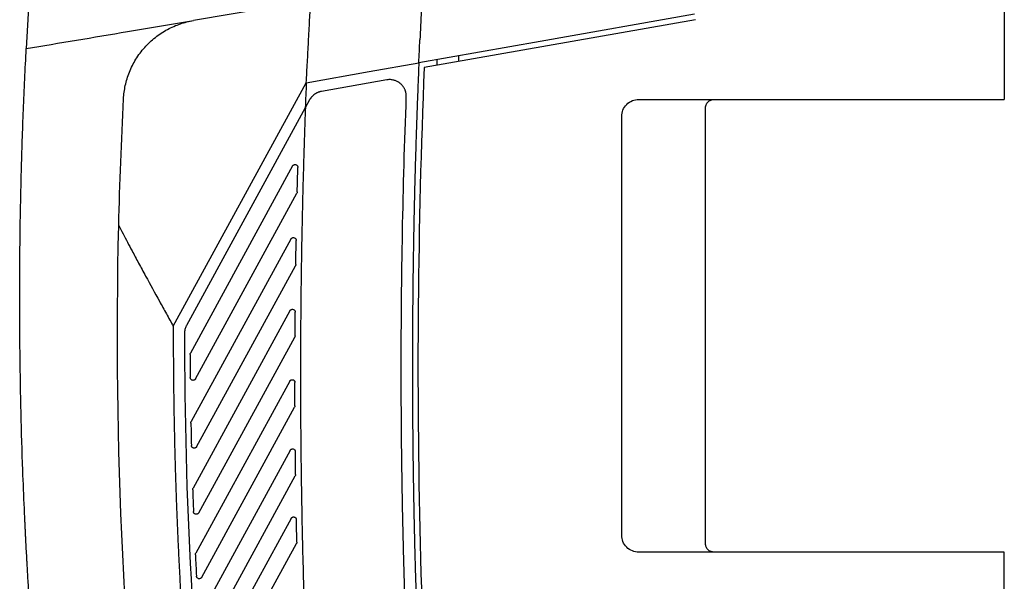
# Model space of a CAD drawing. Header units: millimetres. Extents: x 145 to 933, y -105 to 949.
# Tile 116 of 157: x 727 to 815, y 421 to 471. Entities that reach past the tile are written whole.
import ezdxf

# ---------------------------------------------------------------- set-up
doc = ezdxf.new("R2010")
doc.units = ezdxf.units.MM

msp = doc.modelspace()

# ---------------------------------------------------------------- linework, layer by layer
at = {"color": 7, "linetype": 'Continuous', "lineweight": 25}
for p, q in [((815.097, 555.776), (815.097, 464.284)), ((752.983, 473.103), (742.488, 471.346)), ((736.592, 470.36), (742.488, 471.346)), ((787.453, 471.423), (763.16, 467.139)), ((766.226, 468.187), (766.226, 467.68)), ((764.276, 467.844), (764.276, 467.336)), ((740.69, 443.991), (752.597, 465.784)), ((759.795, 466.038), (753.954, 465.008)), ((752.898, 464.25), (752.51, 463.541)), ((782.347, 464.284), (815.097, 464.284)), ((752.51, 463.541), (741.872, 444.071)), ((788.347, 424.534), (788.347, 463.534)), ((780.847, 425.284), (780.847, 462.784)), ((751.375, 458.335), (742.223, 441.584)), ((742.676, 439.284), (751.755, 455.902)), ((751.222, 451.797), (742.296, 435.46)), ((742.778, 433.215), (751.624, 449.406)), ((751.135, 445.382), (742.456, 429.496)), ((742.966, 427.302), (751.559, 443.029)), ((742.192, 441.463), (742.192, 441.464)), ((751.112, 439.082), (742.697, 423.68)), ((743.233, 421.533), (751.556, 436.766)), ((742.265, 435.335), (742.265, 435.34)), ((751.148, 432.891), (743.013, 418.002)), ((743.573, 415.899), (751.611, 430.611)), ((742.425, 429.367), (742.425, 429.376)), ((751.241, 426.804), (743.4, 412.453)), ((743.982, 410.391), (751.722, 424.557)), ((742.666, 423.548), (742.666, 423.56)), ((815.097, 423.784), (782.347, 423.784)), ((815.097, 281.543), (815.097, 423.784))]:
    msp.add_line(p, q, dxfattribs=at)
at = {"color": 7, "linetype": 'Continuous', "lineweight": 25, "flags": 128}
for points in [[(787.366, 471.915), (773.54, 469.477), (762.678, 467.562)], [(752.597, 465.784), (758.242, 466.78), (762.678, 467.562)]]:
    msp.add_lwpolyline(points, dxfattribs=at)
at = {"color": 7, "linetype": 'Continuous', "lineweight": 25}
for points, knots in [([(736.309, 535.257), (736.012, 533.891), (735.728, 532.522), (735.171, 529.783), (734.357, 525.67), (732.598, 516.048), (729.653, 496.713), (728.112, 480.011), (727.524, 468.842)], [0, 0, 0, 0, 0.0625, 0.0625, 0.125, 0.25, 0.5, 1, 1, 1, 1]), ([(752.597, 465.784), (752.63, 466.394), (752.697, 467.614), (752.799, 469.486), (752.896, 471.316), (752.955, 472.536), (752.983, 473.103)], [0, 0, 0, 0, 0.2500006, 0.500001, 0.7676009, 1, 1, 1, 1]), ([(736.236, 464.337), (736.256, 464.728), (736.308, 465.128), (736.481, 465.932), (736.603, 466.335), (736.919, 467.128), (737.114, 467.516), (737.572, 468.259), (737.836, 468.613), (738.422, 469.27), (738.743, 469.572), (739.429, 470.112), (739.793, 470.35), (740.544, 470.754), (740.931, 470.921), (741.71, 471.185), (742.102, 471.282), (742.488, 471.346)], [0, 0, 0, 0, 0.125, 0.125, 0.25, 0.25, 0.375, 0.375, 0.5, 0.5, 0.625, 0.625, 0.75, 0.75, 0.875, 0.875, 1, 1, 1, 1]), ([(762.678, 467.562), (762.692, 467.904), (762.722, 468.587), (762.753, 469.271), (762.768, 469.613)], [0, 0, 0, 0, 0.499997, 1, 1, 1, 1]), ([(728.083, 415.318), (728.048, 415.8), (727.977, 416.771), (727.877, 418.242), (727.78, 419.739), (727.688, 421.24), (727.623, 422.366), (727.585, 423.046), (727.571, 423.294), (727.551, 423.671), (727.519, 424.269), (727.483, 424.967), (727.459, 425.439), (727.448, 425.663), (727.441, 425.806), (727.43, 426.045), (727.413, 426.392), (727.393, 426.821), (727.373, 427.249), (727.309, 428.678), (727.119, 433.393), (726.987, 438.883), (726.941, 444.144), (726.934, 446.89), (726.946, 449.635), (726.975, 452.38), (727.021, 455.125), (727.086, 457.87), (727.168, 460.614), (727.269, 463.358), (727.385, 466.101), (727.478, 467.928), (727.524, 468.842)], [0, 0, 0, 0, 0.030446, 0.061437, 0.092974, 0.125056, 0.156321, 0.164137, 0.168038, 0.171917, 0.187328, 0.202868, 0.210653, 0.213204, 0.215118, 0.218468, 0.226284, 0.2341, 0.241916, 0.249732, 0.312266, 0.499829, 0.549846, 0.599863, 0.64988, 0.699897, 0.749914, 0.799931, 0.849949, 0.899966, 0.949983, 1, 1, 1, 1]), ([(762.678, 467.562), (762.653, 466.981), (762.605, 465.82), (762.538, 464.079), (762.476, 462.337), (762.418, 460.594), (762.365, 458.852), (762.317, 457.11), (762.274, 455.367), (762.235, 453.624), (762.201, 451.881), (762.172, 450.138), (762.148, 448.395), (762.128, 446.651), (762.113, 444.908), (762.103, 443.165), (762.098, 441.421), (762.097, 439.678), (762.101, 437.934), (762.11, 436.191), (762.124, 434.447), (762.142, 432.703), (762.165, 430.96), (762.193, 429.216), (762.226, 427.473), (762.263, 425.729), (762.305, 423.986), (762.352, 422.243), (762.404, 420.5), (762.46, 418.757), (762.521, 417.014), (762.587, 415.271), (762.658, 413.528), (762.733, 411.786), (762.813, 410.044), (762.898, 408.302), (762.988, 406.56), (763.082, 404.818), (763.181, 403.077), (763.285, 401.335), (763.394, 399.594), (763.507, 397.854), (763.625, 396.113), (763.748, 394.373), (763.875, 392.634), (764.008, 390.894), (764.145, 389.155), (764.24, 387.996), (764.287, 387.416)], [0, 0, 0, 0, 0.02173, 0.04346, 0.06519, 0.086921, 0.108652, 0.130384, 0.152116, 0.173848, 0.195581, 0.217315, 0.239049, 0.260783, 0.282517, 0.304253, 0.325988, 0.347724, 0.36946, 0.391197, 0.412934, 0.434672, 0.45641, 0.478149, 0.499887, 0.521627, 0.543367, 0.565107, 0.586847, 0.608588, 0.63033, 0.652072, 0.673814, 0.695557, 0.7173, 0.739044, 0.760788, 0.782532, 0.804277, 0.826022, 0.847768, 0.869514, 0.891261, 0.913008, 0.934755, 0.956503, 0.978251, 1, 1, 1, 1]), ([(763.16, 467.139), (762.566, 452.974), (762.441, 438.758), (763.143, 410.317), (763.969, 396.093), (766.571, 367.731), (768.345, 353.593), (772.828, 325.499), (775.537, 311.543), (778.698, 297.722)], [0, 0, 0, 0, 0.25, 0.25, 0.5, 0.5, 0.75, 0.75, 1, 1, 1, 1]), ([(761.554, 464.504), (761.555, 464.534), (761.556, 464.594), (761.551, 464.685), (761.54, 464.776), (761.524, 464.867), (761.503, 464.958), (761.475, 465.048), (761.441, 465.137), (761.402, 465.224), (761.356, 465.31), (761.304, 465.393), (761.247, 465.473), (761.184, 465.55), (761.115, 465.623), (761.051, 465.683), (760.991, 465.734), (760.932, 465.779), (760.861, 465.827), (760.777, 465.877), (760.679, 465.926), (760.567, 465.973), (760.439, 466.013), (760.297, 466.044), (760.14, 466.061), (759.97, 466.063), (759.854, 466.047), (759.795, 466.038)], [0, 0, 0, 0, 0.033556, 0.067443, 0.101663, 0.136216, 0.1711, 0.206317, 0.241867, 0.277748, 0.313962, 0.350509, 0.387388, 0.4246, 0.462144, 0.50002, 0.5231, 0.550657, 0.582689, 0.619196, 0.660179, 0.705635, 0.755565, 0.809967, 0.868841, 0.932185, 1, 1, 1, 1]), ([(753.954, 465.008), (753.924, 465.003), (753.866, 464.991), (753.782, 464.968), (753.7, 464.941), (753.622, 464.91), (753.547, 464.875), (753.475, 464.837), (753.407, 464.796), (753.343, 464.753), (753.283, 464.708), (753.226, 464.66), (753.173, 464.612), (753.124, 464.562), (753.078, 464.511), (753.035, 464.459), (752.996, 464.407), (752.96, 464.355), (752.927, 464.303), (752.908, 464.268), (752.898, 464.25)], [0, 0, 0, 0, 0.066622, 0.131942, 0.19596, 0.258676, 0.320091, 0.380203, 0.439014, 0.496522, 0.552729, 0.607634, 0.661236, 0.713537, 0.764536, 0.814233, 0.862627, 0.90972, 0.955511, 1, 1, 1, 1]), ([(780.847, 462.784), (780.847, 462.961), (780.879, 463.152), (781.025, 463.521), (781.139, 463.699), (781.432, 463.991), (781.61, 464.106), (781.979, 464.252), (782.17, 464.284), (782.347, 464.284)], [0, 0, 0, 0, 0.25, 0.25, 0.5, 0.5, 0.75, 0.75, 1, 1, 1, 1]), ([(788.347, 463.534), (788.347, 463.553), (788.348, 463.591), (788.354, 463.647), (788.365, 463.702), (788.38, 463.757), (788.409, 463.841), (788.465, 463.949), (788.562, 464.068), (788.682, 464.166), (788.801, 464.227), (788.909, 464.263), (789.002, 464.281), (789.065, 464.283), (789.097, 464.284)], [0, 0, 0, 0, 0.048242, 0.096105, 0.143863, 0.191792, 0.240167, 0.36988, 0.500022, 0.629725, 0.759891, 0.840035, 0.919642, 1, 1, 1, 1]), ([(752.515, 463.549), (752.492, 462.928), (752.448, 461.687), (752.388, 459.825), (752.332, 457.963), (752.283, 456.1), (752.238, 454.238), (752.199, 452.376), (752.165, 450.513), (752.137, 448.651), (752.114, 446.788), (752.096, 444.925), (752.083, 443.062), (752.076, 441.2), (752.075, 439.337), (752.078, 437.474), (752.087, 435.611), (752.101, 433.748), (752.121, 431.884), (752.146, 430.021), (752.185, 427.599), (752.246, 424.619), (752.338, 421.08), (752.448, 417.542), (752.578, 414.005), (752.728, 410.469), (752.896, 406.933), (753.084, 403.399), (753.291, 399.865), (753.517, 396.333), (753.683, 393.978), (753.766, 392.801)], [0, 0, 0, 0, 0.02632, 0.052637, 0.078954, 0.105269, 0.131583, 0.157897, 0.18421, 0.210522, 0.236835, 0.263148, 0.28946, 0.315774, 0.342088, 0.368403, 0.394719, 0.421037, 0.447356, 0.473677, 0.500001, 0.550009, 0.600012, 0.65001, 0.700006, 0.75, 0.799994, 0.849989, 0.899988, 0.949991, 1, 1, 1, 1]), ([(751.375, 458.335), (751.382, 458.346), (751.394, 458.367), (751.418, 458.394), (751.446, 458.418), (751.48, 458.438), (751.519, 458.455), (751.58, 458.468), (751.662, 458.463), (751.735, 458.426), (751.781, 458.384), (751.814, 458.34), (751.841, 458.281), (751.843, 458.233), (751.845, 458.208)], [0, 0, 0, 0, 0.055468, 0.109712, 0.163939, 0.219357, 0.287253, 0.355055, 0.500309, 0.645559, 0.713349, 0.781248, 0.890579, 1, 1, 1, 1]), ([(751.786, 456.016), (751.785, 456.006), (751.784, 455.986), (751.778, 455.957), (751.769, 455.929), (751.76, 455.911), (751.755, 455.902)], [0, 0, 0, 0, 0.251795, 0.499995, 0.748198, 1, 1, 1, 1]), ([(735.807, 453.016), (735.934, 452.77), (736.191, 452.27), (736.588, 451.511), (737.052, 450.633), (737.595, 449.62), (738.411, 448.118), (739.244, 446.61), (740.071, 445.114), (740.483, 444.366), (740.69, 443.991)], [0, 0, 0, 0, 0.080817, 0.164149, 0.249998, 0.371104, 0.499995, 0.749997, 0.874998, 1, 1, 1, 1]), ([(751.222, 451.797), (751.228, 451.808), (751.241, 451.829), (751.265, 451.856), (751.292, 451.88), (751.326, 451.9), (751.365, 451.917), (751.426, 451.93), (751.507, 451.925), (751.58, 451.89), (751.626, 451.848), (751.659, 451.805), (751.687, 451.746), (751.69, 451.697), (751.691, 451.673)], [0, 0, 0, 0, 0.05553, 0.109841, 0.164134, 0.219613, 0.287472, 0.355233, 0.500308, 0.645378, 0.713133, 0.780989, 0.890451, 1, 1, 1, 1]), ([(751.655, 449.522), (751.655, 449.512), (751.654, 449.492), (751.647, 449.462), (751.638, 449.433), (751.629, 449.415), (751.624, 449.406)], [0, 0, 0, 0, 0.251873, 0.499995, 0.74812, 1, 1, 1, 1]), ([(751.135, 445.382), (751.141, 445.392), (751.154, 445.413), (751.178, 445.44), (751.206, 445.464), (751.239, 445.485), (751.278, 445.501), (751.338, 445.515), (751.419, 445.51), (751.492, 445.475), (751.538, 445.434), (751.571, 445.391), (751.599, 445.333), (751.603, 445.284), (751.605, 445.26)], [0, 0, 0, 0, 0.0555906, 0.1099665, 0.1643247, 0.219863, 0.2876853, 0.3554064, 0.5003065, 0.6452026, 0.7129214, 0.7807367, 0.8903264, 1, 1, 1, 1]), ([(740.69, 443.991), (740.689, 443.51), (740.688, 442.547), (740.693, 441.103), (740.703, 439.66), (740.718, 438.216), (740.738, 436.773), (740.764, 435.331), (740.794, 433.888), (740.83, 432.446), (740.87, 431.004), (740.916, 429.563), (740.967, 428.122), (741.023, 426.681), (741.084, 425.24), (741.151, 423.8), (741.222, 422.36), (741.299, 420.92), (741.38, 419.481), (741.467, 418.042), (741.559, 416.603), (741.656, 415.165), (741.759, 413.727), (741.866, 412.289), (741.978, 410.851), (742.096, 409.414), (742.219, 407.977), (742.347, 406.541), (742.48, 405.104), (742.618, 403.668), (742.761, 402.233), (742.909, 400.797), (743.012, 399.841), (743.064, 399.362)], [0, 0, 0, 0, 0.0322985, 0.0645904, 0.0968761, 0.1291559, 0.1614302, 0.1936996, 0.2259644, 0.2582249, 0.2904817, 0.322735, 0.3549854, 0.3872333, 0.419479, 0.4517229, 0.4839655, 0.5162072, 0.5484484, 0.5806894, 0.6129308, 0.6451729, 0.6774161, 0.7096608, 0.7419075, 0.7741565, 0.8064083, 0.8386633, 0.8709218, 0.9031844, 0.9354513, 0.967723, 1, 1, 1, 1]), ([(741.872, 444.071), (741.859, 444.046), (741.833, 443.996), (741.799, 443.918), (741.77, 443.84), (741.745, 443.76), (741.724, 443.679), (741.708, 443.598), (741.697, 443.516), (741.69, 443.434), (741.689, 443.38), (741.689, 443.352)], [0, 0, 0, 0, 0.1132237, 0.225919, 0.338086, 0.4497249, 0.5608357, 0.6714185, 0.7814734, 0.8910006, 1, 1, 1, 1]), ([(751.59, 443.148), (751.589, 443.138), (751.589, 443.117), (751.583, 443.087), (751.573, 443.057), (751.564, 443.039), (751.559, 443.029)], [0, 0, 0, 0, 0.251951, 0.499995, 0.748042, 1, 1, 1, 1]), ([(742.192, 441.464), (742.193, 441.475), (742.193, 441.495), (742.199, 441.526), (742.209, 441.556), (742.218, 441.575), (742.223, 441.584)], [0, 0, 0, 0, 0.251994, 0.499995, 0.747999, 1, 1, 1, 1]), ([(762.968, 391.384), (762.925, 391.945), (762.84, 393.069), (762.718, 394.754), (762.6, 396.439), (762.487, 398.125), (762.378, 399.811), (762.273, 401.498), (762.173, 403.184), (762.077, 404.871), (761.986, 406.558), (761.9, 408.245), (761.817, 409.932), (761.739, 411.619), (761.666, 413.307), (761.597, 414.994), (761.533, 416.682), (761.472, 418.37), (761.417, 420.058), (761.366, 421.746), (761.319, 423.434), (761.277, 425.122), (761.239, 426.811), (761.206, 428.499), (761.177, 430.187), (761.152, 431.876), (761.132, 433.564), (761.117, 435.252), (761.106, 436.94), (761.099, 438.629), (761.098, 439.754), (761.097, 440.317)], [0, 0, 0, 0, 0.034499, 0.068997, 0.103493, 0.137989, 0.172483, 0.206977, 0.241469, 0.275959, 0.310449, 0.344938, 0.379425, 0.413911, 0.448396, 0.48288, 0.517363, 0.551845, 0.586325, 0.620804, 0.655282, 0.689759, 0.724235, 0.75871, 0.793183, 0.827656, 0.862127, 0.896597, 0.931066, 0.965533, 1, 1, 1, 1]), ([(742.676, 439.284), (742.67, 439.274), (742.657, 439.253), (742.633, 439.226), (742.606, 439.202), (742.573, 439.182), (742.534, 439.165), (742.474, 439.151), (742.394, 439.156), (742.322, 439.19), (742.275, 439.23), (742.242, 439.272), (742.213, 439.329), (742.209, 439.378), (742.206, 439.402)], [0, 0, 0, 0, 0.0557, 0.110194, 0.164669, 0.220315, 0.288063, 0.355719, 0.500304, 0.644885, 0.712533, 0.780281, 0.890102, 1, 1, 1, 1]), ([(751.112, 439.082), (751.118, 439.092), (751.13, 439.113), (751.154, 439.14), (751.182, 439.164), (751.215, 439.184), (751.254, 439.201), (751.314, 439.215), (751.394, 439.21), (751.467, 439.176), (751.513, 439.135), (751.547, 439.092), (751.575, 439.035), (751.579, 438.986), (751.581, 438.962)], [0, 0, 0, 0, 0.05565, 0.110089, 0.164511, 0.220107, 0.287886, 0.355575, 0.500305, 0.645031, 0.712708, 0.78049, 0.890205, 1, 1, 1, 1]), ([(751.586, 436.887), (751.586, 436.877), (751.586, 436.856), (751.58, 436.825), (751.57, 436.795), (751.561, 436.776), (751.556, 436.766)], [0, 0, 0, 0, 0.25203, 0.499995, 0.747964, 1, 1, 1, 1]), ([(742.265, 435.34), (742.265, 435.35), (742.266, 435.371), (742.272, 435.402), (742.281, 435.432), (742.291, 435.45), (742.296, 435.46)], [0, 0, 0, 0, 0.251994, 0.499995, 0.747999, 1, 1, 1, 1]), ([(742.778, 433.215), (742.772, 433.204), (742.76, 433.184), (742.736, 433.157), (742.709, 433.133), (742.676, 433.113), (742.637, 433.096), (742.578, 433.082), (742.499, 433.086), (742.426, 433.119), (742.38, 433.158), (742.346, 433.2), (742.316, 433.257), (742.311, 433.305), (742.309, 433.329)], [0, 0, 0, 0, 0.0557848, 0.1103745, 0.164949, 0.2206892, 0.2883748, 0.3559775, 0.5003016, 0.6446219, 0.7122159, 0.7799018, 0.8899145, 1, 1, 1, 1]), ([(751.148, 432.891), (751.154, 432.901), (751.166, 432.922), (751.19, 432.949), (751.218, 432.973), (751.251, 432.993), (751.289, 433.01), (751.349, 433.024), (751.429, 433.02), (751.502, 432.986), (751.548, 432.945), (751.582, 432.903), (751.611, 432.846), (751.615, 432.798), (751.617, 432.774)], [0, 0, 0, 0, 0.055708, 0.110209, 0.164692, 0.220345, 0.288089, 0.35574, 0.500304, 0.644864, 0.712507, 0.78025, 0.890086, 1, 1, 1, 1]), ([(751.642, 430.734), (751.642, 430.723), (751.641, 430.702), (751.635, 430.67), (751.626, 430.64), (751.616, 430.621), (751.611, 430.611)], [0, 0, 0, 0, 0.252108, 0.499995, 0.747885, 1, 1, 1, 1]), ([(742.425, 429.376), (742.425, 429.386), (742.426, 429.407), (742.432, 429.438), (742.441, 429.468), (742.451, 429.486), (742.456, 429.496)], [0, 0, 0, 0, 0.251994, 0.499995, 0.747999, 1, 1, 1, 1]), ([(742.966, 427.302), (742.96, 427.291), (742.947, 427.271), (742.924, 427.244), (742.897, 427.22), (742.851, 427.191), (742.781, 427.167), (742.688, 427.173), (742.603, 427.209), (742.543, 427.27), (742.505, 427.34), (742.5, 427.388), (742.497, 427.412)], [0, 0, 0, 0, 0.055895, 0.110602, 0.165293, 0.221142, 0.360757, 0.5003, 0.639843, 0.779446, 0.889689, 1, 1, 1, 1]), ([(751.241, 426.804), (751.247, 426.814), (751.259, 426.835), (751.283, 426.862), (751.31, 426.886), (751.343, 426.906), (751.382, 426.923), (751.441, 426.937), (751.521, 426.933), (751.593, 426.9), (751.64, 426.86), (751.673, 426.818), (751.703, 426.761), (751.708, 426.713), (751.71, 426.689)], [0, 0, 0, 0, 0.055758, 0.110318, 0.164864, 0.220578, 0.28828, 0.355901, 0.500302, 0.6447, 0.71231, 0.780014, 0.88997, 1, 1, 1, 1]), ([(782.347, 423.784), (782.17, 423.784), (781.979, 423.817), (781.61, 423.963), (781.432, 424.077), (781.139, 424.37), (781.025, 424.548), (780.879, 424.917), (780.847, 425.108), (780.847, 425.284)], [0, 0, 0, 0, 0.25, 0.25, 0.5, 0.5, 0.75, 0.75, 1, 1, 1, 1]), ([(751.753, 424.683), (751.753, 424.672), (751.753, 424.65), (751.747, 424.618), (751.737, 424.587), (751.727, 424.567), (751.722, 424.557)], [0, 0, 0, 0, 0.252187, 0.499995, 0.747806, 1, 1, 1, 1]), ([(789.097, 423.784), (789.078, 423.785), (789.04, 423.786), (788.984, 423.792), (788.928, 423.803), (788.874, 423.817), (788.79, 423.847), (788.682, 423.903), (788.563, 424), (788.465, 424.119), (788.403, 424.239), (788.368, 424.347), (788.35, 424.44), (788.348, 424.503), (788.347, 424.534)], [0, 0, 0, 0, 0.04825, 0.096119, 0.143884, 0.191819, 0.2402, 0.369925, 0.50007, 0.62977, 0.759925, 0.840058, 0.919654, 1, 1, 1, 1]), ([(742.666, 423.56), (742.666, 423.571), (742.667, 423.592), (742.673, 423.622), (742.682, 423.652), (742.692, 423.671), (742.697, 423.68)], [0, 0, 0, 0, 0.251994, 0.499995, 0.747999, 1, 1, 1, 1]), ([(743.233, 421.533), (743.227, 421.522), (743.214, 421.502), (743.191, 421.475), (743.164, 421.452), (743.118, 421.423), (743.048, 421.399), (742.957, 421.404), (742.872, 421.439), (742.811, 421.499), (742.773, 421.568), (742.767, 421.616), (742.764, 421.639)], [0, 0, 0, 0, 0.055981, 0.110779, 0.165562, 0.221494, 0.360935, 0.500298, 0.639669, 0.77909, 0.889514, 1, 1, 1, 1])]:
    msp.add_open_spline(points, degree=3, knots=knots, dxfattribs=at)
for points in [[(763.026, 474.783), (762.933, 473.06), (762.847, 471.337), (762.768, 469.613)], [(727.524, 468.842), (730.492, 469.339), (733.519, 469.846), (736.592, 470.36)], [(752.597, 465.784), (752.566, 465.036), (752.538, 464.288), (752.51, 463.541)], [(735.807, 453.016), (735.898, 456.791), (736.041, 460.565), (736.236, 464.337)], [(761.097, 440.317), (761.097, 448.38), (761.25, 456.445), (761.554, 464.504)], [(751.786, 456.016), (751.804, 456.747), (751.824, 457.477), (751.845, 458.208)], [(738.621, 394.209), (736.276, 413.71), (735.335, 433.38), (735.807, 453.016)], [(751.655, 449.522), (751.666, 450.239), (751.678, 450.956), (751.691, 451.673)], [(751.59, 443.148), (751.594, 443.852), (751.598, 444.556), (751.605, 445.26)], [(741.689, 443.352), (741.682, 428.721), (742.472, 414.05), (744.058, 399.471)], [(742.192, 441.463), (742.195, 440.776), (742.2, 440.089), (742.206, 439.402)], [(751.586, 436.887), (751.584, 437.579), (751.582, 438.27), (751.581, 438.962)], [(742.265, 435.335), (742.278, 434.666), (742.293, 433.997), (742.309, 433.329)], [(751.642, 430.734), (751.632, 431.414), (751.624, 432.094), (751.617, 432.774)], [(742.425, 429.367), (742.447, 428.715), (742.471, 428.064), (742.497, 427.412)], [(751.753, 424.683), (751.738, 425.352), (751.723, 426.02), (751.71, 426.689)], [(742.666, 423.548), (742.697, 422.912), (742.73, 422.276), (742.764, 421.639)]]:
    msp.add_open_spline(points, degree=3, dxfattribs=at)

doc.saveas('drawing.dxf')
